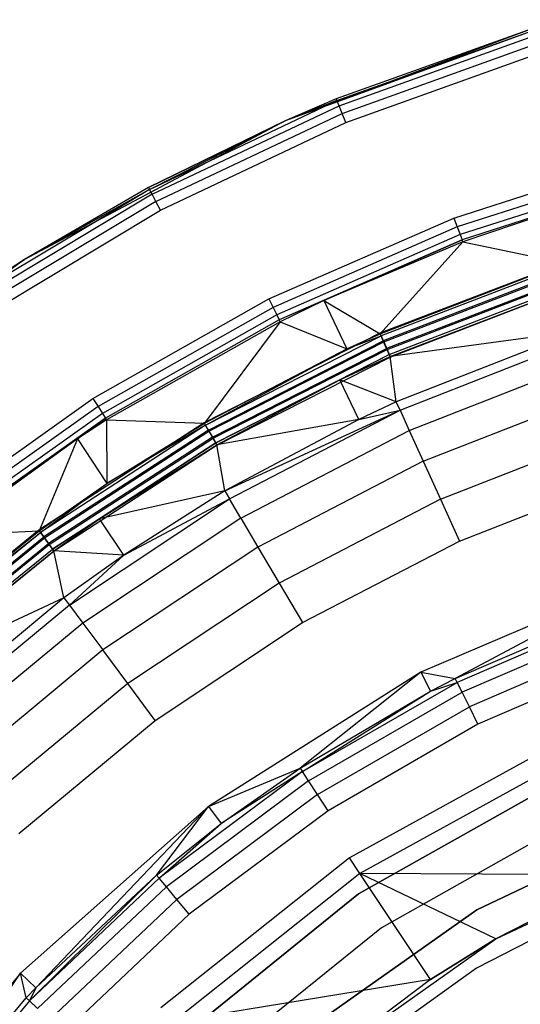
# Model space of a CAD drawing. Extents: x 0.04 to 8.34, y -4.15 to 4.15.
# Tile 20 of 34: x 1.98 to 2.96, y 2.06 to 3.99. Entities that reach past the tile are written whole.
import ezdxf

# ---------------------------------------------------------------- set-up
doc = ezdxf.new("R2010")
doc.units = 0
doc.header["$LTSCALE"] = 2.54
doc.layers.get('0').update_dxf_attribs({"color": 13, "linetype": 'CONTINUOUS'})

# ---------------------------------------------------------------- blocks, each defined once
blk = doc.blocks.new('MONOO_STL')
at = {"color": 0}
for p, q in [((3.0475, 3.9892, 4.3853), (2.5034, 3.7912, 4.3853)), ((3.0475, 3.9892, 4.3853), (2.5034, 3.7912, 4.3853)), ((2.9867, 3.9713, 4.3353), (2.5034, 3.7912, 4.3853)), ((2.9867, 3.9713, 4.3353), (2.5034, 3.7912, 4.3853)), ((2.9867, 3.9713, 4.3353), (2.6032, 3.8341, 4.3353)), ((2.9867, 3.9713, 4.3353), (2.6032, 3.8341, 4.3353)), ((2.6047, 3.8306, 4.3162), (2.9878, 3.9677, 4.3162)), ((2.6047, 3.8306, 4.3162), (2.9878, 3.9677, 4.3162)), ((2.6088, 3.8206, 4.2999), (2.9909, 3.9573, 4.2999)), ((2.6088, 3.8206, 4.2999), (2.9909, 3.9573, 4.2999)), ((2.615, 3.8056, 4.2891), (2.9956, 3.9418, 4.2891)), ((2.615, 3.8056, 4.2891), (2.9956, 3.9418, 4.2891)), ((2.6224, 3.7879, 4.2853), (3.0012, 3.9235, 4.2853)), ((2.6224, 3.7879, 4.2853), (3.0012, 3.9235, 4.2853)), ((2.2369, 3.6566, 4.3162), (2.6047, 3.8306, 4.3162)), ((2.2369, 3.6566, 4.3162), (2.6047, 3.8306, 4.3162)), ((2.6032, 3.8341, 4.3353), (2.5034, 3.7912, 4.3853)), ((2.6032, 3.8341, 4.3353), (2.5034, 3.7912, 4.3353)), ((2.6032, 3.8341, 4.3353), (2.5034, 3.7912, 4.3853)), ((2.6032, 3.8341, 4.3353), (2.5034, 3.7912, 4.3353)), ((2.6047, 3.8306, 4.3162), (2.5034, 3.7912, 4.3353)), ((2.6047, 3.8306, 4.3162), (2.5034, 3.7912, 4.3353)), ((2.6032, 3.8341, 4.3353), (2.6047, 3.8306, 4.3162)), ((2.6032, 3.8341, 4.3353), (2.6047, 3.8306, 4.3162)), ((2.6088, 3.8206, 4.2999), (2.6047, 3.8306, 4.3162)), ((2.6088, 3.8206, 4.2999), (2.6047, 3.8306, 4.3162)), ((2.242, 3.6471, 4.2999), (2.6088, 3.8206, 4.2999)), ((2.242, 3.6471, 4.2999), (2.6088, 3.8206, 4.2999)), ((2.2496, 3.6328, 4.2891), (2.615, 3.8056, 4.2891)), ((2.2496, 3.6328, 4.2891), (2.615, 3.8056, 4.2891)), ((2.615, 3.8056, 4.2891), (2.6088, 3.8206, 4.2999)), ((2.615, 3.8056, 4.2891), (2.6088, 3.8206, 4.2999)), ((2.6224, 3.7879, 4.2853), (2.615, 3.8056, 4.2891)), ((2.6224, 3.7879, 4.2853), (2.615, 3.8056, 4.2891)), ((2.5034, 3.7912, 4.3853), (1.9922, 3.5194, 4.3853)), ((2.5034, 3.7912, 4.3853), (1.9922, 3.5194, 4.3853)), ((2.5034, 3.7912, 4.3353), (2.2351, 3.66, 4.3353)), ((2.2351, 3.66, 4.3353), (2.5034, 3.7912, 4.3853)), ((2.2351, 3.66, 4.3353), (2.5034, 3.7912, 4.3853)), ((2.5034, 3.7912, 4.3353), (2.2351, 3.66, 4.3353)), ((2.2369, 3.6566, 4.3162), (2.5034, 3.7912, 4.3353)), ((2.2369, 3.6566, 4.3162), (2.5034, 3.7912, 4.3353)), ((2.2586, 3.6159, 4.2853), (2.6224, 3.7879, 4.2853)), ((2.2586, 3.6159, 4.2853), (2.6224, 3.7879, 4.2853)), ((2.5034, 3.7912, 4.3353), (2.5034, 3.7912, 4.3853)), ((2.5034, 3.7912, 4.3353), (2.5034, 3.7912, 4.3853)), ((2.834, 3.6005, 4.3853), (3.2114, 3.721, 4.3853)), ((2.834, 3.6005, 4.3853), (3.2114, 3.721, 4.3853)), ((3.2162, 3.703, 4.3889), (2.8406, 3.5831, 4.3889)), ((3.2162, 3.703, 4.3889), (2.8406, 3.5831, 4.3889)), ((3.2202, 3.6876, 4.3992), (2.8462, 3.5682, 4.3992)), ((3.2202, 3.6876, 4.3992), (2.8462, 3.5682, 4.3992)), ((3.223, 3.677, 4.4147), (2.8501, 3.5579, 4.4147)), ((3.223, 3.677, 4.4147), (2.8501, 3.5579, 4.4147)), ((2.2369, 3.6566, 4.3162), (1.8879, 3.4474, 4.3162)), ((2.2369, 3.6566, 4.3162), (1.8879, 3.4474, 4.3162)), ((2.2351, 3.66, 4.3353), (1.9922, 3.5194, 4.3853)), ((2.2351, 3.66, 4.3353), (1.9922, 3.5194, 4.3353)), ((2.2351, 3.66, 4.3353), (1.9922, 3.5194, 4.3853)), ((2.2351, 3.66, 4.3353), (1.9922, 3.5194, 4.3353)), ((2.2369, 3.6566, 4.3162), (1.9922, 3.5194, 4.3353)), ((2.2369, 3.6566, 4.3162), (1.9922, 3.5194, 4.3353)), ((2.2351, 3.66, 4.3353), (2.2369, 3.6566, 4.3162)), ((2.2351, 3.66, 4.3353), (2.2369, 3.6566, 4.3162)), ((2.242, 3.6471, 4.2999), (2.2369, 3.6566, 4.3162)), ((2.242, 3.6471, 4.2999), (2.2369, 3.6566, 4.3162)), ((2.242, 3.6471, 4.2999), (1.8939, 3.4384, 4.2999)), ((2.242, 3.6471, 4.2999), (1.8939, 3.4384, 4.2999)), ((2.2496, 3.6328, 4.2891), (1.9029, 3.4249, 4.2891)), ((2.2496, 3.6328, 4.2891), (1.9029, 3.4249, 4.2891)), ((2.2496, 3.6328, 4.2891), (2.242, 3.6471, 4.2999)), ((2.2496, 3.6328, 4.2891), (2.242, 3.6471, 4.2999)), ((2.2586, 3.6159, 4.2853), (2.2496, 3.6328, 4.2891)), ((2.2586, 3.6159, 4.2853), (2.2496, 3.6328, 4.2891)), ((3.0972, 3.6369, 4.4331), (2.8501, 3.5579, 4.4147)), ((3.0972, 3.6369, 4.4331), (2.8501, 3.5579, 4.4147)), ((3.0972, 3.6369, 4.4331), (2.8516, 3.5538, 4.4331)), ((3.0972, 3.6369, 4.4331), (2.8516, 3.5538, 4.4331)), ((1.9135, 3.409, 4.2853), (2.2586, 3.6159, 4.2853)), ((1.9135, 3.409, 4.2853), (2.2586, 3.6159, 4.2853)), ((2.471, 3.4419, 4.3853), (2.834, 3.6005, 4.3853)), ((2.471, 3.4419, 4.3853), (2.834, 3.6005, 4.3853)), ((2.834, 3.6005, 4.3853), (2.8406, 3.5831, 4.3889)), ((2.834, 3.6005, 4.3853), (2.8406, 3.5831, 4.3889)), ((2.8406, 3.5831, 4.3889), (2.4793, 3.4252, 4.3889)), ((2.8406, 3.5831, 4.3889), (2.4793, 3.4252, 4.3889)), ((2.8406, 3.5831, 4.3889), (2.8462, 3.5682, 4.3992)), ((2.8406, 3.5831, 4.3889), (2.8462, 3.5682, 4.3992)), ((2.8462, 3.5682, 4.3992), (2.4865, 3.4109, 4.3992)), ((2.8462, 3.5682, 4.3992), (2.4865, 3.4109, 4.3992)), ((2.8501, 3.5579, 4.4147), (2.4914, 3.4011, 4.4147)), ((2.8501, 3.5579, 4.4147), (2.4914, 3.4011, 4.4147)), ((2.5793, 3.4388, 4.4331), (2.8501, 3.5579, 4.4147)), ((2.5793, 3.4388, 4.4331), (2.8501, 3.5579, 4.4147)), ((2.8516, 3.5538, 4.4331), (2.5793, 3.4388, 4.4331)), ((2.8516, 3.5538, 4.4331), (2.5793, 3.4388, 4.4331)), ((2.8516, 3.5538, 4.4331), (2.6893, 3.3737, 6.8375)), ((2.8516, 3.5538, 4.4331), (2.6893, 3.3737, 6.8375)), ((2.8462, 3.5682, 4.3992), (2.8501, 3.5579, 4.4147)), ((2.8462, 3.5682, 4.3992), (2.8501, 3.5579, 4.4147)), ((2.8516, 3.5538, 4.4331), (2.8501, 3.5579, 4.4147)), ((2.8516, 3.5538, 4.4331), (2.8501, 3.5579, 4.4147)), ((2.8516, 3.5538, 4.4331), (3.0502, 3.5122, 6.8375)), ((2.8516, 3.5538, 4.4331), (3.0502, 3.5122, 6.8375)), ((1.9922, 3.5194, 4.3853), (1.5238, 3.1791, 4.3853)), ((1.9922, 3.5194, 4.3853), (1.5238, 3.1791, 4.3853)), ((1.9922, 3.5194, 4.3353), (1.8857, 3.4506, 4.3353)), ((1.8857, 3.4506, 4.3353), (1.9922, 3.5194, 4.3853)), ((1.8857, 3.4506, 4.3353), (1.9922, 3.5194, 4.3853)), ((1.9922, 3.5194, 4.3353), (1.8857, 3.4506, 4.3353)), ((1.9922, 3.5194, 4.3353), (1.8879, 3.4474, 4.3162)), ((1.9922, 3.5194, 4.3353), (1.8879, 3.4474, 4.3162)), ((1.9922, 3.5194, 4.3353), (1.9922, 3.5194, 4.3853)), ((1.9922, 3.5194, 4.3353), (1.9922, 3.5194, 4.3853)), ((3.0499, 3.5131, 4.2853), (2.6889, 3.3745, 4.2853)), ((3.0499, 3.5131, 4.2853), (2.6889, 3.3745, 4.2853)), ((2.6893, 3.3737, 6.8375), (3.0502, 3.5122, 6.8375)), ((2.6893, 3.3737, 6.8375), (3.0502, 3.5122, 6.8375)), ((3.0515, 3.508, 6.8559), (2.6911, 3.3696, 6.8559)), ((3.0515, 3.508, 6.8559), (2.6911, 3.3696, 6.8559)), ((3.0549, 3.4976, 6.8714), (2.6956, 3.3596, 6.8714)), ((3.0549, 3.4976, 6.8714), (2.6956, 3.3596, 6.8714)), ((2.6965, 3.3575, 4.2889), (3.0556, 3.4954, 4.2889)), ((2.6965, 3.3575, 4.2889), (3.0556, 3.4954, 4.2889)), ((3.0599, 3.4824, 6.8817), (2.702, 3.345, 6.8817)), ((3.0599, 3.4824, 6.8817), (2.702, 3.345, 6.8817)), ((2.703, 3.3429, 4.2992), (3.0606, 3.4802, 4.2992)), ((2.703, 3.3429, 4.2992), (3.0606, 3.4802, 4.2992)), ((2.7074, 3.3329, 4.3147), (3.064, 3.4698, 4.3147)), ((2.7074, 3.3329, 4.3147), (3.064, 3.4698, 4.3147)), ((2.7092, 3.3289, 4.3331), (3.0653, 3.4656, 4.3331)), ((2.7092, 3.3289, 4.3331), (3.0653, 3.4656, 4.3331)), ((3.0656, 3.4647, 6.8853), (2.7096, 3.328, 6.8853)), ((3.0656, 3.4647, 6.8853), (2.7096, 3.328, 6.8853)), ((2.1262, 3.2467, 4.3853), (2.471, 3.4419, 4.3853)), ((2.1262, 3.2467, 4.3853), (2.471, 3.4419, 4.3853)), ((2.471, 3.4419, 4.3853), (2.4793, 3.4252, 4.3889)), ((2.471, 3.4419, 4.3853), (2.4793, 3.4252, 4.3889)), ((2.5793, 3.4388, 4.4331), (2.4914, 3.4011, 4.4147)), ((2.5793, 3.4388, 4.4331), (2.4914, 3.4011, 4.4147)), ((2.5793, 3.4388, 4.4331), (2.4933, 3.3972, 4.4331)), ((2.5793, 3.4388, 4.4331), (2.4933, 3.3972, 4.4331)), ((2.5793, 3.4388, 4.4331), (2.6893, 3.3737, 6.8375)), ((2.5793, 3.4388, 4.4331), (2.6893, 3.3737, 6.8375)), ((2.5793, 3.4388, 4.4331), (2.6239, 3.3438, 6.8375)), ((2.5793, 3.4388, 4.4331), (2.6239, 3.3438, 6.8375)), ((2.4793, 3.4252, 4.3889), (2.1362, 3.231, 4.3889)), ((2.4793, 3.4252, 4.3889), (2.1362, 3.231, 4.3889)), ((2.4793, 3.4252, 4.3889), (2.4865, 3.4109, 4.3992)), ((2.4793, 3.4252, 4.3889), (2.4865, 3.4109, 4.3992)), ((2.4865, 3.4109, 4.3992), (2.1448, 3.2176, 4.3992)), ((2.4865, 3.4109, 4.3992), (2.1448, 3.2176, 4.3992)), ((2.4914, 3.4011, 4.4147), (2.1507, 3.2083, 4.4147)), ((2.4914, 3.4011, 4.4147), (2.1507, 3.2083, 4.4147)), ((2.4933, 3.3972, 4.4331), (2.153, 3.2046, 4.4331)), ((2.4933, 3.3972, 4.4331), (2.153, 3.2046, 4.4331)), ((2.4933, 3.3972, 4.4331), (2.3449, 3.1982, 6.8375)), ((2.4933, 3.3972, 4.4331), (2.3449, 3.1982, 6.8375)), ((2.4865, 3.4109, 4.3992), (2.4914, 3.4011, 4.4147)), ((2.4865, 3.4109, 4.3992), (2.4914, 3.4011, 4.4147)), ((2.4933, 3.3972, 4.4331), (2.4914, 3.4011, 4.4147)), ((2.4933, 3.3972, 4.4331), (2.4914, 3.4011, 4.4147)), ((2.4933, 3.3972, 4.4331), (2.6239, 3.3438, 6.8375)), ((2.4933, 3.3972, 4.4331), (2.6239, 3.3438, 6.8375)), ((3.0738, 3.3781, 6.2984), (2.7092, 3.3289, 4.3331)), ((3.0738, 3.3781, 6.2984), (2.7092, 3.3289, 4.3331)), ((3.0738, 3.3781, 6.2984), (2.7211, 3.2401, 6.2984)), ((3.0738, 3.3781, 6.2984), (2.7211, 3.2401, 6.2984)), ((2.6889, 3.3745, 4.2853), (2.3444, 3.199, 4.2853)), ((2.6889, 3.3745, 4.2853), (2.3444, 3.199, 4.2853)), ((2.3471, 3.1944, 6.8559), (2.6911, 3.3696, 6.8559)), ((2.3471, 3.1944, 6.8559), (2.6911, 3.3696, 6.8559)), ((2.3526, 3.1849, 6.8714), (2.6956, 3.3596, 6.8714)), ((2.3526, 3.1849, 6.8714), (2.6956, 3.3596, 6.8714)), ((2.6239, 3.3438, 6.8375), (2.6893, 3.3737, 6.8375)), ((2.6239, 3.3438, 6.8375), (2.6893, 3.3737, 6.8375)), ((2.6239, 3.3438, 6.8375), (2.6911, 3.3696, 6.8559)), ((2.6239, 3.3438, 6.8375), (2.6911, 3.3696, 6.8559)), ((2.6889, 3.3745, 4.2853), (2.6965, 3.3575, 4.2889)), ((2.6889, 3.3745, 4.2853), (2.6965, 3.3575, 4.2889)), ((2.6911, 3.3696, 6.8559), (2.6893, 3.3737, 6.8375)), ((2.6911, 3.3696, 6.8559), (2.6893, 3.3737, 6.8375)), ((2.6956, 3.3596, 6.8714), (2.6911, 3.3696, 6.8559)), ((2.6956, 3.3596, 6.8714), (2.6911, 3.3696, 6.8559)), ((2.702, 3.345, 6.8817), (2.6956, 3.3596, 6.8714)), ((2.702, 3.345, 6.8817), (2.6956, 3.3596, 6.8714)), ((2.7285, 3.2239, 6.3879), (3.0794, 3.3612, 6.3879)), ((2.7285, 3.2239, 6.3879), (3.0794, 3.3612, 6.3879)), ((2.3449, 3.1982, 6.8375), (2.6239, 3.3438, 6.8375)), ((2.3449, 3.1982, 6.8375), (2.6239, 3.3438, 6.8375)), ((2.3471, 3.1944, 6.8559), (2.6239, 3.3438, 6.8375)), ((2.3471, 3.1944, 6.8559), (2.6239, 3.3438, 6.8375)), ((2.3537, 3.1829, 4.2889), (2.6965, 3.3575, 4.2889)), ((2.3537, 3.1829, 4.2889), (2.6965, 3.3575, 4.2889)), ((2.3605, 3.171, 6.8817), (2.702, 3.345, 6.8817)), ((2.3605, 3.171, 6.8817), (2.702, 3.345, 6.8817)), ((2.3617, 3.169, 4.2992), (2.703, 3.3429, 4.2992)), ((2.3617, 3.169, 4.2992), (2.703, 3.3429, 4.2992)), ((2.6965, 3.3575, 4.2889), (2.703, 3.3429, 4.2992)), ((2.6965, 3.3575, 4.2889), (2.703, 3.3429, 4.2992)), ((2.7096, 3.328, 6.8853), (2.702, 3.345, 6.8817)), ((2.7096, 3.328, 6.8853), (2.702, 3.345, 6.8817)), ((2.703, 3.3429, 4.2992), (2.7074, 3.3329, 4.3147)), ((2.703, 3.3429, 4.2992), (2.7074, 3.3329, 4.3147)), ((2.3672, 3.1595, 4.3147), (2.7074, 3.3329, 4.3147)), ((2.3672, 3.1595, 4.3147), (2.7074, 3.3329, 4.3147)), ((2.7096, 3.328, 6.8853), (2.3699, 3.1549, 6.8853)), ((2.7096, 3.328, 6.8853), (2.3699, 3.1549, 6.8853)), ((2.6103, 3.2831, 4.3331), (2.7074, 3.3329, 4.3147)), ((2.6103, 3.2831, 4.3331), (2.7074, 3.3329, 4.3147)), ((2.6103, 3.2831, 4.3331), (2.7092, 3.3289, 4.3331)), ((2.6103, 3.2831, 4.3331), (2.7092, 3.3289, 4.3331)), ((2.7092, 3.3289, 4.3331), (2.7074, 3.3329, 4.3147)), ((2.7092, 3.3289, 4.3331), (2.7074, 3.3329, 4.3147)), ((2.7211, 3.2401, 6.2984), (2.7092, 3.3289, 4.3331)), ((2.7211, 3.2401, 6.2984), (2.7092, 3.3289, 4.3331)), ((2.7466, 3.184, 6.4679), (3.0932, 3.3195, 6.4679)), ((2.7466, 3.184, 6.4679), (3.0932, 3.3195, 6.4679)), ((2.6103, 3.2831, 4.3331), (2.3672, 3.1595, 4.3147)), ((2.6103, 3.2831, 4.3331), (2.3672, 3.1595, 4.3147)), ((2.3694, 3.1557, 4.3331), (2.6103, 3.2831, 4.3331)), ((2.3694, 3.1557, 4.3331), (2.6103, 3.2831, 4.3331)), ((2.7211, 3.2401, 6.2984), (2.6103, 3.2831, 4.3331)), ((2.7211, 3.2401, 6.2984), (2.6103, 3.2831, 4.3331)), ((2.6475, 3.2058, 6.2984), (2.6103, 3.2831, 4.3331)), ((2.6475, 3.2058, 6.2984), (2.6103, 3.2831, 4.3331)), ((1.8033, 3.0172, 4.3853), (2.1262, 3.2467, 4.3853)), ((1.8033, 3.0172, 4.3853), (2.1262, 3.2467, 4.3853)), ((2.1262, 3.2467, 4.3853), (2.1362, 3.231, 4.3889)), ((2.1262, 3.2467, 4.3853), (2.1362, 3.231, 4.3889)), ((2.7738, 3.1239, 6.531), (3.1139, 3.2569, 6.531)), ((2.7738, 3.1239, 6.531), (3.1139, 3.2569, 6.531)), ((2.1362, 3.231, 4.3889), (1.8149, 3.0026, 4.3889)), ((2.1362, 3.231, 4.3889), (1.8149, 3.0026, 4.3889)), ((2.1362, 3.231, 4.3889), (2.1448, 3.2176, 4.3992)), ((2.1362, 3.231, 4.3889), (2.1448, 3.2176, 4.3992)), ((2.385, 3.0655, 6.2984), (2.7285, 3.2239, 6.3879)), ((2.385, 3.0655, 6.2984), (2.7285, 3.2239, 6.3879)), ((2.3941, 3.0502, 6.3879), (2.7285, 3.2239, 6.3879)), ((2.3941, 3.0502, 6.3879), (2.7285, 3.2239, 6.3879)), ((2.7211, 3.2401, 6.2984), (2.6475, 3.2058, 6.2984)), ((2.7211, 3.2401, 6.2984), (2.6475, 3.2058, 6.2984)), ((2.6475, 3.2058, 6.2984), (2.7285, 3.2239, 6.3879)), ((2.6475, 3.2058, 6.2984), (2.7285, 3.2239, 6.3879)), ((2.7285, 3.2239, 6.3879), (2.7211, 3.2401, 6.2984)), ((2.7285, 3.2239, 6.3879), (2.7211, 3.2401, 6.2984)), ((2.7285, 3.2239, 6.3879), (2.7466, 3.184, 6.4679)), ((2.7285, 3.2239, 6.3879), (2.7466, 3.184, 6.4679)), ((2.1448, 3.2176, 4.3992), (1.8248, 2.9901, 4.3992)), ((2.1448, 3.2176, 4.3992), (1.8248, 2.9901, 4.3992)), ((2.1507, 3.2083, 4.4147), (1.8316, 2.9815, 4.4147)), ((2.1507, 3.2083, 4.4147), (1.8316, 2.9815, 4.4147)), ((2.0958, 3.1675, 4.4331), (2.1507, 3.2083, 4.4147)), ((2.0958, 3.1675, 4.4331), (2.1507, 3.2083, 4.4147)), ((2.153, 3.2046, 4.4331), (2.0958, 3.1675, 4.4331)), ((2.153, 3.2046, 4.4331), (2.0958, 3.1675, 4.4331)), ((2.1448, 3.2176, 4.3992), (2.1507, 3.2083, 4.4147)), ((2.1448, 3.2176, 4.3992), (2.1507, 3.2083, 4.4147)), ((2.153, 3.2046, 4.4331), (2.1507, 3.2083, 4.4147)), ((2.153, 3.2046, 4.4331), (2.1507, 3.2083, 4.4147)), ((2.153, 3.2046, 4.4331), (2.3449, 3.1982, 6.8375)), ((2.153, 3.2046, 4.4331), (2.3449, 3.1982, 6.8375)), ((2.153, 3.2046, 4.4331), (2.1537, 3.0799, 6.8375)), ((2.153, 3.2046, 4.4331), (2.1537, 3.0799, 6.8375)), ((2.6475, 3.2058, 6.2984), (2.3694, 3.1557, 4.3331)), ((2.6475, 3.2058, 6.2984), (2.3694, 3.1557, 4.3331)), ((2.6475, 3.2058, 6.2984), (2.385, 3.0655, 6.2984)), ((2.6475, 3.2058, 6.2984), (2.385, 3.0655, 6.2984)), ((2.3444, 3.199, 4.2853), (2.0201, 2.9884, 4.2853)), ((2.3444, 3.199, 4.2853), (2.0201, 2.9884, 4.2853)), ((2.3471, 3.1944, 6.8559), (2.0233, 2.9841, 6.8559)), ((2.3471, 3.1944, 6.8559), (2.0233, 2.9841, 6.8559)), ((2.3526, 3.1849, 6.8714), (2.0297, 2.9752, 6.8714)), ((2.3526, 3.1849, 6.8714), (2.0297, 2.9752, 6.8714)), ((2.1537, 3.0799, 6.8375), (2.3449, 3.1982, 6.8375)), ((2.1537, 3.0799, 6.8375), (2.3449, 3.1982, 6.8375)), ((2.3471, 3.1944, 6.8559), (2.1537, 3.0799, 6.8375)), ((2.3471, 3.1944, 6.8559), (2.1537, 3.0799, 6.8375)), ((2.3444, 3.199, 4.2853), (2.3537, 3.1829, 4.2889)), ((2.3444, 3.199, 4.2853), (2.3537, 3.1829, 4.2889)), ((2.3449, 3.1982, 6.8375), (2.3471, 3.1944, 6.8559)), ((2.3449, 3.1982, 6.8375), (2.3471, 3.1944, 6.8559)), ((2.3526, 3.1849, 6.8714), (2.3471, 3.1944, 6.8559)), ((2.3526, 3.1849, 6.8714), (2.3471, 3.1944, 6.8559)), ((2.3605, 3.171, 6.8817), (2.3526, 3.1849, 6.8714)), ((2.3605, 3.171, 6.8817), (2.3526, 3.1849, 6.8714)), ((2.0958, 3.1675, 4.4331), (1.8316, 2.9815, 4.4147)), ((2.0958, 3.1675, 4.4331), (1.8316, 2.9815, 4.4147)), ((2.0958, 3.1675, 4.4331), (1.8343, 2.978, 4.4331)), ((2.0958, 3.1675, 4.4331), (1.8343, 2.978, 4.4331)), ((2.0958, 3.1675, 4.4331), (2.0207, 2.9876, 6.8375)), ((2.0958, 3.1675, 4.4331), (2.0207, 2.9876, 6.8375)), ((2.0311, 2.9733, 4.2889), (2.3537, 3.1829, 4.2889)), ((2.0311, 2.9733, 4.2889), (2.3537, 3.1829, 4.2889)), ((2.3605, 3.171, 6.8817), (2.0391, 2.9623, 6.8817)), ((2.3605, 3.171, 6.8817), (2.0391, 2.9623, 6.8817)), ((2.0405, 2.9604, 4.2992), (2.3617, 3.169, 4.2992)), ((2.0405, 2.9604, 4.2992), (2.3617, 3.169, 4.2992)), ((2.0958, 3.1675, 4.4331), (2.1537, 3.0799, 6.8375)), ((2.0958, 3.1675, 4.4331), (2.1537, 3.0799, 6.8375)), ((2.3537, 3.1829, 4.2889), (2.3617, 3.169, 4.2992)), ((2.3537, 3.1829, 4.2889), (2.3617, 3.169, 4.2992)), ((2.3699, 3.1549, 6.8853), (2.3605, 3.171, 6.8817)), ((2.3699, 3.1549, 6.8853), (2.3605, 3.171, 6.8817)), ((2.3617, 3.169, 4.2992), (2.3672, 3.1595, 4.3147)), ((2.3617, 3.169, 4.2992), (2.3672, 3.1595, 4.3147)), ((2.4163, 3.0123, 6.4679), (2.7466, 3.184, 6.4679)), ((2.4163, 3.0123, 6.4679), (2.7466, 3.184, 6.4679)), ((2.7466, 3.184, 6.4679), (2.7738, 3.1239, 6.531)), ((2.7466, 3.184, 6.4679), (2.7738, 3.1239, 6.531)), ((2.8077, 3.0494, 6.5714), (3.1396, 3.1792, 6.5714)), ((2.8077, 3.0494, 6.5714), (3.1396, 3.1792, 6.5714)), ((2.0469, 2.9516, 4.3147), (2.3672, 3.1595, 4.3147)), ((2.0469, 2.9516, 4.3147), (2.3672, 3.1595, 4.3147)), ((2.3699, 3.1549, 6.8853), (2.0501, 2.9472, 6.8853)), ((2.3699, 3.1549, 6.8853), (2.0501, 2.9472, 6.8853)), ((2.3672, 3.1595, 4.3147), (2.1387, 3.0108, 4.3331)), ((2.3672, 3.1595, 4.3147), (2.1387, 3.0108, 4.3331)), ((2.1387, 3.0108, 4.3331), (2.3694, 3.1557, 4.3331)), ((2.1387, 3.0108, 4.3331), (2.3694, 3.1557, 4.3331)), ((2.3694, 3.1557, 4.3331), (2.3672, 3.1595, 4.3147)), ((2.3694, 3.1557, 4.3331), (2.3672, 3.1595, 4.3147)), ((2.385, 3.0655, 6.2984), (2.3694, 3.1557, 4.3331)), ((2.385, 3.0655, 6.2984), (2.3694, 3.1557, 4.3331)), ((2.7738, 3.1239, 6.531), (2.4498, 2.9555, 6.531)), ((2.7738, 3.1239, 6.531), (2.4498, 2.9555, 6.531)), ((2.7738, 3.1239, 6.531), (2.8077, 3.0494, 6.5714)), ((2.7738, 3.1239, 6.531), (2.8077, 3.0494, 6.5714)), ((2.8449, 2.9672, 6.5853), (3.168, 3.0935, 6.5853)), ((2.8449, 2.9672, 6.5853), (3.168, 3.0935, 6.5853)), ((2.0207, 2.9876, 6.8375), (2.1537, 3.0799, 6.8375)), ((2.0207, 2.9876, 6.8375), (2.1537, 3.0799, 6.8375)), ((2.0233, 2.9841, 6.8559), (2.1537, 3.0799, 6.8375)), ((2.0233, 2.9841, 6.8559), (2.1537, 3.0799, 6.8375)), ((2.08, 2.8418, 6.3879), (2.3941, 3.0502, 6.3879)), ((2.08, 2.8418, 6.3879), (2.3941, 3.0502, 6.3879)), ((2.385, 3.0655, 6.2984), (2.1387, 3.0108, 4.3331)), ((2.385, 3.0655, 6.2984), (2.1387, 3.0108, 4.3331)), ((2.385, 3.0655, 6.2984), (2.187, 2.9399, 6.2984)), ((2.385, 3.0655, 6.2984), (2.187, 2.9399, 6.2984)), ((2.187, 2.9399, 6.2984), (2.3941, 3.0502, 6.3879)), ((2.187, 2.9399, 6.2984), (2.3941, 3.0502, 6.3879)), ((2.385, 3.0655, 6.2984), (2.3941, 3.0502, 6.3879)), ((2.385, 3.0655, 6.2984), (2.3941, 3.0502, 6.3879)), ((2.4163, 3.0123, 6.4679), (2.3941, 3.0502, 6.3879)), ((2.4163, 3.0123, 6.4679), (2.3941, 3.0502, 6.3879)), ((2.8077, 3.0494, 6.5714), (2.4914, 2.885, 6.5714)), ((2.8077, 3.0494, 6.5714), (2.4914, 2.885, 6.5714)), ((2.8077, 3.0494, 6.5714), (2.8449, 2.9672, 6.5853)), ((2.8077, 3.0494, 6.5714), (2.8449, 2.9672, 6.5853)), ((2.4163, 3.0123, 6.4679), (2.1062, 2.8066, 6.4679)), ((2.4163, 3.0123, 6.4679), (2.1062, 2.8066, 6.4679)), ((2.4163, 3.0123, 6.4679), (2.4498, 2.9555, 6.531)), ((2.4163, 3.0123, 6.4679), (2.4498, 2.9555, 6.531)), ((2.1387, 3.0108, 4.3331), (2.0469, 2.9516, 4.3147)), ((2.1387, 3.0108, 4.3331), (2.0469, 2.9516, 4.3147)), ((2.0495, 2.948, 4.3331), (2.1387, 3.0108, 4.3331)), ((2.0495, 2.948, 4.3331), (2.1387, 3.0108, 4.3331)), ((2.187, 2.9399, 6.2984), (2.1387, 3.0108, 4.3331)), ((2.187, 2.9399, 6.2984), (2.1387, 3.0108, 4.3331)), ((2.0201, 2.9884, 4.2853), (1.7197, 2.7451, 4.2853)), ((2.0201, 2.9884, 4.2853), (1.7197, 2.7451, 4.2853)), ((1.7232, 2.7411, 6.8559), (2.0233, 2.9841, 6.8559)), ((1.7232, 2.7411, 6.8559), (2.0233, 2.9841, 6.8559)), ((1.727, 2.7504, 6.8375), (2.0207, 2.9876, 6.8375)), ((1.727, 2.7504, 6.8375), (2.0207, 2.9876, 6.8375)), ((1.727, 2.7504, 6.8375), (2.0233, 2.9841, 6.8559)), ((1.727, 2.7504, 6.8375), (2.0233, 2.9841, 6.8559)), ((1.7306, 2.733, 6.8714), (2.0297, 2.9752, 6.8714)), ((1.7306, 2.733, 6.8714), (2.0297, 2.9752, 6.8714)), ((1.7321, 2.7312, 4.2889), (2.0311, 2.9733, 4.2889)), ((1.7321, 2.7312, 4.2889), (2.0311, 2.9733, 4.2889)), ((1.8343, 2.978, 4.4331), (2.0207, 2.9876, 6.8375)), ((1.8343, 2.978, 4.4331), (2.0207, 2.9876, 6.8375)), ((2.0201, 2.9884, 4.2853), (2.0311, 2.9733, 4.2889)), ((2.0201, 2.9884, 4.2853), (2.0311, 2.9733, 4.2889)), ((2.0207, 2.9876, 6.8375), (2.0233, 2.9841, 6.8559)), ((2.0207, 2.9876, 6.8375), (2.0233, 2.9841, 6.8559)), ((2.0297, 2.9752, 6.8714), (2.0233, 2.9841, 6.8559)), ((2.0297, 2.9752, 6.8714), (2.0233, 2.9841, 6.8559)), ((2.0391, 2.9623, 6.8817), (2.0297, 2.9752, 6.8714)), ((2.0391, 2.9623, 6.8817), (2.0297, 2.9752, 6.8714)), ((2.0311, 2.9733, 4.2889), (2.0405, 2.9604, 4.2992)), ((2.0311, 2.9733, 4.2889), (2.0405, 2.9604, 4.2992)), ((1.7413, 2.7211, 6.8817), (2.0391, 2.9623, 6.8817)), ((1.7413, 2.7211, 6.8817), (2.0391, 2.9623, 6.8817)), ((1.7428, 2.7194, 4.2992), (2.0405, 2.9604, 4.2992)), ((1.7428, 2.7194, 4.2992), (2.0405, 2.9604, 4.2992)), ((2.0501, 2.9472, 6.8853), (2.0391, 2.9623, 6.8817)), ((2.0501, 2.9472, 6.8853), (2.0391, 2.9623, 6.8817)), ((2.0405, 2.9604, 4.2992), (2.0469, 2.9516, 4.3147)), ((2.0405, 2.9604, 4.2992), (2.0469, 2.9516, 4.3147)), ((2.4498, 2.9555, 6.531), (2.1455, 2.7537, 6.531)), ((2.4498, 2.9555, 6.531), (2.1455, 2.7537, 6.531)), ((2.4498, 2.9555, 6.531), (2.4914, 2.885, 6.5714)), ((2.4498, 2.9555, 6.531), (2.4914, 2.885, 6.5714)), ((2.5372, 2.8073, 6.5853), (2.8449, 2.9672, 6.5853)), ((2.5372, 2.8073, 6.5853), (2.8449, 2.9672, 6.5853)), ((1.7501, 2.7112, 4.3147), (2.0469, 2.9516, 4.3147)), ((1.7501, 2.7112, 4.3147), (2.0469, 2.9516, 4.3147)), ((1.7531, 2.708, 4.3331), (2.0495, 2.948, 4.3331)), ((1.7531, 2.708, 4.3331), (2.0495, 2.948, 4.3331)), ((2.0501, 2.9472, 6.8853), (1.7537, 2.7073, 6.8853)), ((2.0501, 2.9472, 6.8853), (1.7537, 2.7073, 6.8853)), ((2.0495, 2.948, 4.3331), (2.0469, 2.9516, 4.3147)), ((2.0495, 2.948, 4.3331), (2.0469, 2.9516, 4.3147)), ((2.187, 2.9399, 6.2984), (2.0495, 2.948, 4.3331)), ((2.187, 2.9399, 6.2984), (2.0495, 2.948, 4.3331)), ((2.0694, 2.8561, 6.2984), (2.0495, 2.948, 4.3331)), ((2.0694, 2.8561, 6.2984), (2.0495, 2.948, 4.3331)), ((2.187, 2.9399, 6.2984), (2.0694, 2.8561, 6.2984)), ((2.187, 2.9399, 6.2984), (2.0694, 2.8561, 6.2984)), ((2.187, 2.9399, 6.2984), (2.08, 2.8418, 6.3879)), ((2.187, 2.9399, 6.2984), (2.08, 2.8418, 6.3879)), ((3.2221, 2.9034, 6.8853), (2.7689, 2.7103, 6.8853)), ((3.2221, 2.9034, 6.8853), (2.7689, 2.7103, 6.8853)), ((3.2221, 2.9034, 6.8853), (2.8365, 2.6978, 8.4879)), ((3.2221, 2.9034, 6.8853), (2.8365, 2.6978, 8.4879)), ((2.4914, 2.885, 6.5714), (2.1944, 2.688, 6.5714)), ((2.4914, 2.885, 6.5714), (2.1944, 2.688, 6.5714)), ((2.4914, 2.885, 6.5714), (2.5372, 2.8073, 6.5853)), ((2.4914, 2.885, 6.5714), (2.5372, 2.8073, 6.5853)), ((2.0694, 2.8561, 6.2984), (1.7531, 2.708, 4.3331)), ((2.0694, 2.8561, 6.2984), (1.7531, 2.708, 4.3331)), ((2.0694, 2.8561, 6.2984), (1.7778, 2.6144, 6.2984)), ((2.0694, 2.8561, 6.2984), (1.7778, 2.6144, 6.2984)), ((2.08, 2.8418, 6.3879), (1.7899, 2.6013, 6.3879)), ((2.08, 2.8418, 6.3879), (1.7899, 2.6013, 6.3879)), ((2.0694, 2.8561, 6.2984), (2.08, 2.8418, 6.3879)), ((2.0694, 2.8561, 6.2984), (2.08, 2.8418, 6.3879)), ((2.08, 2.8418, 6.3879), (2.1062, 2.8066, 6.4679)), ((2.08, 2.8418, 6.3879), (2.1062, 2.8066, 6.4679)), ((2.8365, 2.6978, 8.4879), (3.1588, 2.8368, 8.4879)), ((2.8365, 2.6978, 8.4879), (3.1588, 2.8368, 8.4879)), ((3.1617, 2.829, 8.5254), (2.8402, 2.6903, 8.5254)), ((3.1617, 2.829, 8.5254), (2.8402, 2.6903, 8.5254)), ((2.1062, 2.8066, 6.4679), (1.8197, 2.5691, 6.4679)), ((2.1062, 2.8066, 6.4679), (1.8197, 2.5691, 6.4679)), ((2.1062, 2.8066, 6.4679), (2.1455, 2.7537, 6.531)), ((2.1062, 2.8066, 6.4679), (2.1455, 2.7537, 6.531)), ((2.2481, 2.6156, 6.5853), (2.5372, 2.8073, 6.5853)), ((2.2481, 2.6156, 6.5853), (2.5372, 2.8073, 6.5853)), ((3.1692, 2.8085, 8.5569), (2.85, 2.6708, 8.5569)), ((3.1692, 2.8085, 8.5569), (2.85, 2.6708, 8.5569)), ((3.1801, 2.7783, 8.5779), (2.8644, 2.6421, 8.5779)), ((3.1801, 2.7783, 8.5779), (2.8644, 2.6421, 8.5779)), ((2.1455, 2.7537, 6.531), (1.8644, 2.5206, 6.531)), ((2.1455, 2.7537, 6.531), (1.8644, 2.5206, 6.531)), ((2.1944, 2.688, 6.5714), (2.1455, 2.7537, 6.531)), ((2.1944, 2.688, 6.5714), (2.1455, 2.7537, 6.531)), ((3.193, 2.7429, 8.5853), (2.8813, 2.6085, 8.5853)), ((3.193, 2.7429, 8.5853), (2.8813, 2.6085, 8.5853)), ((2.7689, 2.7103, 6.8853), (2.3526, 2.447, 6.8853)), ((2.7689, 2.7103, 6.8853), (2.3526, 2.447, 6.8853)), ((2.7689, 2.7103, 6.8853), (2.5324, 2.5223, 8.4879)), ((2.7689, 2.7103, 6.8853), (2.5324, 2.5223, 8.4879)), ((2.7689, 2.7103, 6.8853), (2.8365, 2.6978, 8.4879)), ((2.7689, 2.7103, 6.8853), (2.8365, 2.6978, 8.4879)), ((2.7689, 2.7103, 6.8853), (2.7884, 2.6731, 8.4879)), ((2.7689, 2.7103, 6.8853), (2.7884, 2.6731, 8.4879)), ((2.1944, 2.688, 6.5714), (1.9199, 2.4605, 6.5714)), ((2.1944, 2.688, 6.5714), (1.9199, 2.4605, 6.5714)), ((2.2481, 2.6156, 6.5853), (2.1944, 2.688, 6.5714)), ((2.2481, 2.6156, 6.5853), (2.1944, 2.688, 6.5714)), ((2.537, 2.5153, 8.5254), (2.8402, 2.6903, 8.5254)), ((2.537, 2.5153, 8.5254), (2.8402, 2.6903, 8.5254)), ((2.7884, 2.6731, 8.4879), (2.8365, 2.6978, 8.4879)), ((2.7884, 2.6731, 8.4879), (2.8365, 2.6978, 8.4879)), ((2.7884, 2.6731, 8.4879), (2.8402, 2.6903, 8.5254)), ((2.7884, 2.6731, 8.4879), (2.8402, 2.6903, 8.5254)), ((2.8402, 2.6903, 8.5254), (2.8365, 2.6978, 8.4879)), ((2.8402, 2.6903, 8.5254), (2.8365, 2.6978, 8.4879)), ((2.85, 2.6708, 8.5569), (2.8402, 2.6903, 8.5254)), ((2.85, 2.6708, 8.5569), (2.8402, 2.6903, 8.5254)), ((2.5324, 2.5223, 8.4879), (2.7884, 2.6731, 8.4879)), ((2.5324, 2.5223, 8.4879), (2.7884, 2.6731, 8.4879)), ((2.537, 2.5153, 8.5254), (2.7884, 2.6731, 8.4879)), ((2.537, 2.5153, 8.5254), (2.7884, 2.6731, 8.4879)), ((2.549, 2.497, 8.5569), (2.85, 2.6708, 8.5569)), ((2.549, 2.497, 8.5569), (2.85, 2.6708, 8.5569)), ((2.8644, 2.6421, 8.5779), (2.85, 2.6708, 8.5569)), ((2.8644, 2.6421, 8.5779), (2.85, 2.6708, 8.5569)), ((2.5667, 2.4702, 8.5779), (2.8644, 2.6421, 8.5779)), ((2.5667, 2.4702, 8.5779), (2.8644, 2.6421, 8.5779)), ((2.8813, 2.6085, 8.5853), (2.8644, 2.6421, 8.5779)), ((2.8813, 2.6085, 8.5853), (2.8644, 2.6421, 8.5779)), ((1.9811, 2.3942, 6.5853), (2.2481, 2.6156, 6.5853)), ((1.9811, 2.3942, 6.5853), (2.2481, 2.6156, 6.5853)), ((2.8813, 2.6085, 8.5853), (2.5874, 2.4387, 8.5853)), ((2.8813, 2.6085, 8.5853), (2.5874, 2.4387, 8.5853)), ((3.0432, 2.5742, 6.5853), (2.6293, 2.3462, 6.5853)), ((3.0432, 2.5742, 6.5853), (2.6293, 2.3462, 6.5853)), ((3.0581, 2.5407, 7.9853), (2.6496, 2.3157, 7.9853)), ((3.0581, 2.5407, 7.9853), (2.6496, 2.3157, 7.9853)), ((2.537, 2.5153, 8.5254), (2.2562, 2.3062, 8.5254)), ((2.537, 2.5153, 8.5254), (2.2562, 2.3062, 8.5254)), ((2.3526, 2.447, 6.8853), (2.5324, 2.5223, 8.4879)), ((2.3526, 2.447, 6.8853), (2.5324, 2.5223, 8.4879)), ((2.3778, 2.4134, 8.4879), (2.5324, 2.5223, 8.4879)), ((2.3778, 2.4134, 8.4879), (2.5324, 2.5223, 8.4879)), ((2.537, 2.5153, 8.5254), (2.3778, 2.4134, 8.4879)), ((2.537, 2.5153, 8.5254), (2.3778, 2.4134, 8.4879)), ((2.5324, 2.5223, 8.4879), (2.537, 2.5153, 8.5254)), ((2.5324, 2.5223, 8.4879), (2.537, 2.5153, 8.5254)), ((2.549, 2.497, 8.5569), (2.537, 2.5153, 8.5254)), ((2.549, 2.497, 8.5569), (2.537, 2.5153, 8.5254)), ((2.549, 2.497, 8.5569), (2.2702, 2.2895, 8.5569)), ((2.549, 2.497, 8.5569), (2.2702, 2.2895, 8.5569)), ((2.5667, 2.4702, 8.5779), (2.549, 2.497, 8.5569)), ((2.5667, 2.4702, 8.5779), (2.549, 2.497, 8.5569)), ((3.0427, 2.4986, 8.5853), (2.6471, 2.2755, 8.5853)), ((2.6471, 2.2755, 0.0853), (3.0427, 2.4986, 0.0853)), ((3.0427, 2.4986, 8.5853), (2.6471, 2.2755, 8.5853)), ((2.6471, 2.2755, 0.0853), (3.0427, 2.4986, 0.0853)), ((2.5667, 2.4702, 8.5779), (2.2909, 2.2649, 8.5779)), ((2.5667, 2.4702, 8.5779), (2.2909, 2.2649, 8.5779)), ((2.5874, 2.4387, 8.5853), (2.5667, 2.4702, 8.5779)), ((2.5874, 2.4387, 8.5853), (2.5667, 2.4702, 8.5779)), ((2.3526, 2.447, 6.8853), (1.9838, 2.1203, 6.8853)), ((2.3526, 2.447, 6.8853), (1.9838, 2.1203, 6.8853)), ((2.0141, 2.0913, 8.4879), (2.3526, 2.447, 6.8853)), ((2.0141, 2.0913, 8.4879), (2.3526, 2.447, 6.8853)), ((2.2508, 2.3126, 8.4879), (2.3526, 2.447, 6.8853)), ((2.2508, 2.3126, 8.4879), (2.3526, 2.447, 6.8853)), ((2.5874, 2.4387, 8.5853), (2.3151, 2.236, 8.5853)), ((2.5874, 2.4387, 8.5853), (2.3151, 2.236, 8.5853)), ((2.3526, 2.447, 6.8853), (2.3778, 2.4134, 8.4879)), ((2.3526, 2.447, 6.8853), (2.3778, 2.4134, 8.4879)), ((3.2769, 2.4339, 8.5853), (2.8788, 2.2443, 8.5853)), ((2.8788, 2.2443, 2.5853), (3.2769, 2.4339, 2.5853)), ((3.2769, 2.4339, 8.5853), (2.8788, 2.2443, 8.5853)), ((2.8788, 2.2443, 2.5853), (3.2769, 2.4339, 2.5853)), ((2.2508, 2.3126, 8.4879), (2.3778, 2.4134, 8.4879)), ((2.2508, 2.3126, 8.4879), (2.3778, 2.4134, 8.4879)), ((2.2562, 2.3062, 8.5254), (2.3778, 2.4134, 8.4879)), ((2.2562, 2.3062, 8.5254), (2.3778, 2.4134, 8.4879)), ((3.0762, 2.4259, 0.0853), (2.6921, 2.2093, 0.0853)), ((3.0762, 2.4259, 0.0853), (2.6921, 2.2093, 0.0853)), ((3.0762, 2.4259, 2.5853), (2.6921, 2.2093, 2.5853)), ((3.0762, 2.4259, 2.5853), (2.6921, 2.2093, 2.5853)), ((2.9164, 2.1876, 8.5853), (3.3189, 2.377, 8.5853)), ((2.9164, 2.1876, 8.4853), (3.3189, 2.377, 8.5853)), ((2.9164, 2.1876, 8.5853), (3.3189, 2.377, 8.5853)), ((2.9164, 2.1876, 8.4853), (3.3189, 2.377, 8.5853)), ((2.6293, 2.3462, 6.5853), (2.2594, 2.0524, 6.5853)), ((2.6293, 2.3462, 6.5853), (2.2594, 2.0524, 6.5853)), ((2.6496, 2.3157, 7.9853), (2.6293, 2.3462, 6.5853)), ((2.6496, 2.3157, 7.9853), (2.6293, 2.3462, 6.5853)), ((2.2508, 2.3126, 8.4879), (2.0016, 2.066, 8.5254)), ((2.2508, 2.3126, 8.4879), (2.0016, 2.066, 8.5254)), ((2.2562, 2.3062, 8.5254), (2.0016, 2.066, 8.5254)), ((2.2562, 2.3062, 8.5254), (2.0016, 2.066, 8.5254)), ((2.0141, 2.0913, 8.4879), (2.2508, 2.3126, 8.4879)), ((2.0141, 2.0913, 8.4879), (2.2508, 2.3126, 8.4879)), ((2.2508, 2.3126, 8.4879), (2.2562, 2.3062, 8.5254)), ((2.2508, 2.3126, 8.4879), (2.2562, 2.3062, 8.5254)), ((2.2702, 2.2895, 8.5569), (2.2562, 2.3062, 8.5254)), ((2.2702, 2.2895, 8.5569), (2.2562, 2.3062, 8.5254)), ((2.6496, 2.3157, 7.9853), (2.2845, 2.0257, 7.9853)), ((2.6496, 2.3157, 7.9853), (2.2845, 2.0257, 7.9853)), ((3.1599, 2.3125, 8.4853), (2.6496, 2.3157, 7.9853)), ((2.9164, 2.1876, 8.4853), (2.6496, 2.3157, 7.9853)), ((3.1599, 2.3125, 8.4853), (2.6496, 2.3157, 7.9853)), ((2.9164, 2.1876, 8.4853), (2.6496, 2.3157, 7.9853)), ((2.7881, 2.1077, 8.4853), (2.6496, 2.3157, 7.9853)), ((2.7881, 2.1077, 8.4853), (2.6496, 2.3157, 7.9853)), ((3.2029, 2.2969, 0.7591), (2.8783, 2.13, 0.7591)), ((3.2029, 2.2969, 0.4891), (2.8783, 2.13, 0.4891)), ((3.2029, 2.2969, 0.7591), (2.8783, 2.13, 0.7591)), ((3.2029, 2.2969, 0.4891), (2.8783, 2.13, 0.4891)), ((3.1599, 2.3125, 8.4853), (2.9164, 2.1876, 8.4853)), ((3.1599, 2.3125, 8.4853), (2.9164, 2.1876, 8.4853)), ((2.2702, 2.2895, 8.5569), (2.0174, 2.051, 8.5569)), ((2.2702, 2.2895, 8.5569), (2.0174, 2.051, 8.5569)), ((2.2909, 2.2649, 8.5779), (2.2702, 2.2895, 8.5569)), ((2.2909, 2.2649, 8.5779), (2.2702, 2.2895, 8.5569)), ((2.2909, 2.2649, 8.5779), (2.0408, 2.0289, 8.5779)), ((2.2909, 2.2649, 8.5779), (2.0408, 2.0289, 8.5779)), ((2.3151, 2.236, 8.5853), (2.2909, 2.2649, 8.5779)), ((2.3151, 2.236, 8.5853), (2.2909, 2.2649, 8.5779)), ((2.6471, 2.2755, 8.5853), (2.2937, 1.9903, 8.5853)), ((2.2937, 1.9903, 0.0853), (2.6471, 2.2755, 0.0853)), ((2.6471, 2.2755, 8.5853), (2.2937, 1.9903, 8.5853)), ((2.2937, 1.9903, 0.0853), (2.6471, 2.2755, 0.0853)), ((2.6471, 2.2755, 8.5853), (2.6471, 2.2755, 0.0853)), ((2.6471, 2.2755, 8.5853), (2.6471, 2.2755, 0.0853)), ((2.8788, 2.2443, 8.5853), (2.5183, 1.9902, 8.5853)), ((2.5183, 1.9902, 2.5853), (2.8788, 2.2443, 2.5853)), ((2.8788, 2.2443, 8.5853), (2.5183, 1.9902, 8.5853)), ((2.5183, 1.9902, 2.5853), (2.8788, 2.2443, 2.5853)), ((2.8788, 2.2443, 8.5853), (2.8788, 2.2443, 2.5853)), ((2.8788, 2.2443, 8.5853), (2.8788, 2.2443, 2.5853)), ((2.3151, 2.236, 8.5853), (2.0682, 2.0031, 8.5853)), ((2.3151, 2.236, 8.5853), (2.0682, 2.0031, 8.5853)), ((2.6921, 2.2093, 0.0853), (2.3489, 1.9324, 0.0853)), ((2.6921, 2.2093, 0.0853), (2.3489, 1.9324, 0.0853)), ((2.6921, 2.2093, 2.5853), (2.3489, 1.9324, 2.5853)), ((2.6921, 2.2093, 2.5853), (2.3489, 1.9324, 2.5853)), ((2.6921, 2.2093, 0.0853), (2.6921, 2.2093, 2.5853)), ((2.6921, 2.2093, 0.0853), (2.6921, 2.2093, 2.5853)), ((2.5532, 1.9308, 8.5853), (2.9164, 2.1876, 8.5853)), ((2.5532, 1.9308, 8.4853), (2.9164, 2.1876, 8.5853)), ((2.5532, 1.9308, 8.5853), (2.9164, 2.1876, 8.5853)), ((2.5532, 1.9308, 8.4853), (2.9164, 2.1876, 8.5853)), ((2.9164, 2.1876, 8.4853), (2.7881, 2.1077, 8.4853)), ((2.7881, 2.1077, 8.4853), (2.9164, 2.1876, 8.5853)), ((2.7881, 2.1077, 8.4853), (2.9164, 2.1876, 8.5853)), ((2.9164, 2.1876, 8.4853), (2.7881, 2.1077, 8.4853)), ((2.9164, 2.1876, 8.4853), (2.9164, 2.1876, 8.5853)), ((2.9164, 2.1876, 8.4853), (2.9164, 2.1876, 8.5853)), ((2.8783, 2.13, 0.7591), (2.5814, 1.9176, 0.7591)), ((2.8783, 2.13, 0.4891), (2.5814, 1.9176, 0.4891)), ((2.8783, 2.13, 0.7591), (2.5814, 1.9176, 0.7591)), ((2.8783, 2.13, 0.4891), (2.5814, 1.9176, 0.4891)), ((2.8783, 2.13, 0.4891), (2.8783, 2.13, 0.7591)), ((2.8783, 2.13, 0.4891), (2.8783, 2.13, 0.7591)), ((1.9838, 2.1203, 6.8853), (1.6723, 1.7388, 6.8853)), ((1.9838, 2.1203, 6.8853), (1.6723, 1.7388, 6.8853)), ((1.7698, 1.8028, 8.4879), (1.9838, 2.1203, 6.8853)), ((1.7698, 1.8028, 8.4879), (1.9838, 2.1203, 6.8853)), ((1.9955, 2.0717, 8.4879), (1.9838, 2.1203, 6.8853)), ((1.9955, 2.0717, 8.4879), (1.9838, 2.1203, 6.8853)), ((2.0141, 2.0913, 8.4879), (1.9838, 2.1203, 6.8853)), ((2.0141, 2.0913, 8.4879), (1.9838, 2.1203, 6.8853)), ((2.7881, 2.1077, 8.4853), (2.2845, 2.0257, 7.9853)), ((2.7881, 2.1077, 8.4853), (2.2845, 2.0257, 7.9853)), ((2.7881, 2.1077, 8.4853), (2.5532, 1.9308, 8.4853)), ((2.7881, 2.1077, 8.4853), (2.5532, 1.9308, 8.4853)), ((1.9955, 2.0717, 8.4879), (2.0141, 2.0913, 8.4879)), ((1.9955, 2.0717, 8.4879), (2.0141, 2.0913, 8.4879)), ((2.0141, 2.0913, 8.4879), (2.0016, 2.066, 8.5254)), ((2.0141, 2.0913, 8.4879), (2.0016, 2.066, 8.5254)), ((1.7698, 1.8028, 8.4879), (1.9955, 2.0717, 8.4879)), ((1.7698, 1.8028, 8.4879), (1.9955, 2.0717, 8.4879)), ((2.0016, 2.066, 8.5254), (1.7765, 1.7978, 8.5254)), ((2.0016, 2.066, 8.5254), (1.7765, 1.7978, 8.5254)), ((2.0016, 2.066, 8.5254), (1.9955, 2.0717, 8.4879)), ((2.0016, 2.066, 8.5254), (1.9955, 2.0717, 8.4879)), ((2.0016, 2.066, 8.5254), (2.0174, 2.051, 8.5569)), ((2.0016, 2.066, 8.5254), (2.0174, 2.051, 8.5569))]:
    blk.add_line(p, q, dxfattribs=at)

msp = doc.modelspace()

# ---------------------------------------------------------------- block references
at = {"color": 0}
msp.add_blockref('MONOO_STL', (0, 0), dxfattribs=at)

doc.saveas('drawing.dxf')
